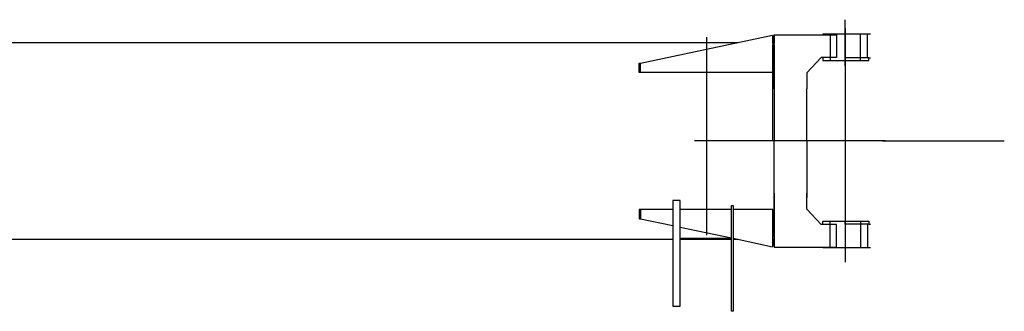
# Model space of a CAD drawing. Extents: x 8778 to 74498, y 1601 to 45347.
# Tile 51 of 52: x 47718 to 55174, y 40461 to 42668. Entities that reach past the tile are written whole.
import ezdxf

# ---------------------------------------------------------------- set-up
doc = ezdxf.new("R2010")
doc.units = 0
doc.header["$LTSCALE"] = 50
doc.header["$MEASUREMENT"] = 0
doc.linetypes.add('CENTER', pattern=[50.5, 30, -9, 2.5, -9])
doc.linetypes.add('HIDDEN', pattern=[12.6, 8.4, -4.2])
doc.layers.add('13', color=216, linetype='CONTINUOUS')

# ---------------------------------------------------------------- blocks, each defined once
blk = doc.blocks.new('*G219')
at = {"layer": '13', "color": 216, "linetype": 'CENTER'}
for p, q in [((53970, 42318), (53970, 42668)), ((53970, 42603.6), (53970, 40840.5)), ((52920, 42537), (52920, 40917.4)), ((53970, 42318), (53970, 41182)), ((54275, 41750), (52827.6, 41750)), ((54252.6, 41750), (55173.9, 41750)), ((53970, 41182), (53970, 40832))]:
    blk.add_line(p, q, dxfattribs=at)
at = {"layer": '13', "color": 216, "linetype": 'CONTINUOUS'}
for p, q in [((52418.5, 42338.3), (53418.5, 42550.4)), ((53418.5, 42550.4), (53420.2, 42542.5)), ((53420, 42489), (53420, 42543)), ((53420, 42543), (53430, 42543)), ((53420, 42489), (53420, 42543)), ((53420, 42543), (53430, 42543)), ((53420.2, 42542.5), (53420.2, 42268)), ((53430, 42145), (53430, 42553)), ((53430, 42553), (53904, 42553)), ((53430, 42543), (53430, 42489)), ((53430, 42543), (53430, 42489)), ((53980, 42558), (53800, 42558)), ((53800, 42558), (53800, 42553)), ((53904, 42553), (53904, 42383)), ((54160, 42558), (53980, 42558)), ((54137.6, 42380), (54137.6, 42558)), ((53152.8, 42494), (44108, 42494)), ((53420, 41750), (53420, 42478)), ((53430, 42478), (53430, 41750)), ((53786.2, 42383), (53678.4, 42267)), ((53904, 42383), (53786.2, 42383)), ((53800, 42383), (53800, 42358)), ((53800, 42358), (54147.5, 42358)), ((54147.5, 42380), (53970, 42380)), ((53970, 42380), (53970, 42358)), ((54147.5, 42358), (54147.5, 42380)), ((54147.5, 42380), (54160, 42380)), ((52410.2, 42268), (52410.2, 42338.3)), ((52410.2, 42338.3), (52418.5, 42338.3)), ((52420.2, 42330.4), (52418.5, 42338.3)), ((52420.2, 42268), (52420.2, 42330.4)), ((52420.2, 42268), (52410.2, 42268)), ((53420.2, 42268), (52420.2, 42268)), ((53678.4, 42267), (53678.4, 42145)), ((53420, 42135), (53420, 42145)), ((53429.7, 42135), (53429.7, 42135.3)), ((53430, 42145), (53430, 42135)), ((53678.4, 41750), (53678.4, 42145)), ((53430, 41022), (53430, 41750)), ((53678.4, 41750), (53678.4, 41323.1)), ((53430, 41355), (53430, 40947)), ((53678.4, 41233), (53678.4, 41355)), ((52420.2, 41232), (52410.2, 41232)), ((52410.2, 41232), (52410.2, 41161.7)), ((52665, 41232), (52420.2, 41232)), ((52420.2, 41232), (52420.2, 41169.6)), ((52720, 41300), (52665, 41300)), ((52665, 41300), (52665, 40500)), ((52720, 40500), (52720, 41300)), ((53108, 41232), (52720, 41232)), ((53108, 40460.5), (53108, 41260.5)), ((53108, 41260.5), (53120, 41260.5)), ((53120, 41260.5), (53120, 40460.5)), ((53420.2, 41232), (53120, 41232)), ((53420.2, 40957.5), (53420.2, 41232)), ((53786.2, 41117), (53678.4, 41233)), ((52410.2, 41161.7), (52418.5, 41161.7)), ((52420.2, 41169.6), (52418.5, 41161.7)), ((52418.5, 41161.7), (52665, 41109.5)), ((52720, 41097.8), (53108, 41015.5)), ((53904, 41117), (53786.2, 41117)), ((53800, 41117), (53800, 41142)), ((53800, 41142), (54147.5, 41142)), ((53800, 41117), (53800, 41142)), ((53800, 41142), (54147.5, 41142)), ((53904, 40947), (53904, 41117)), ((53970, 41120), (53970, 41142)), ((53970, 41120), (53970, 41142)), ((54147.5, 41120), (53970, 41120)), ((54147.5, 41120), (53970, 41120)), ((54137.6, 41120), (54137.6, 40942)), ((54137.6, 41120), (54137.6, 40942)), ((54147.5, 41142), (54147.5, 41120)), ((54147.5, 41142), (54147.5, 41120)), ((54147.5, 41120), (54160, 41120)), ((54147.5, 41120), (54160, 41120)), ((44108, 41006), (52665, 41006)), ((53108, 41012), (52720, 41012)), ((52720, 41006), (53108, 41006)), ((53120, 41012.9), (53418.5, 40949.6)), ((53124.5, 41012), (53120, 41012)), ((53120, 41006), (53152.8, 41006)), ((53430, 40957), (53430, 41011)), ((53430, 40957), (53430, 41011)), ((53418.5, 40949.6), (53420.2, 40957.5)), ((53420, 40957), (53430, 40957)), ((53420, 40957), (53430, 40957)), ((53430, 40947), (53904, 40947)), ((53800, 40942), (53800, 40947)), ((53800, 40942), (53800, 40947)), ((53980, 40942), (53800, 40942)), ((53980, 40942), (53800, 40942)), ((54160, 40942), (53980, 40942)), ((54160, 40942), (53980, 40942)), ((52665, 40500), (52720, 40500)), ((53120, 40460.5), (53108, 40460.5))]:
    blk.add_line(p, q, dxfattribs=at)
at = {"layer": '13', "color": 216, "linetype": 'HIDDEN'}
for p, q in [((53855, 42558), (53855, 42358)), ((54085, 42358), (54085, 42558)), ((53855, 40942), (53855, 41142)), ((53855, 40942), (53855, 41142)), ((54085, 41142), (54085, 40942)), ((54085, 41142), (54085, 40942))]:
    blk.add_line(p, q, dxfattribs=at)

msp = doc.modelspace()

# ---------------------------------------------------------------- block references
at = {"layer": '13', "color": 216, "linetype": 'CONTINUOUS'}
msp.add_blockref('*G219', (0, 0), dxfattribs=at)

doc.saveas('drawing.dxf')
